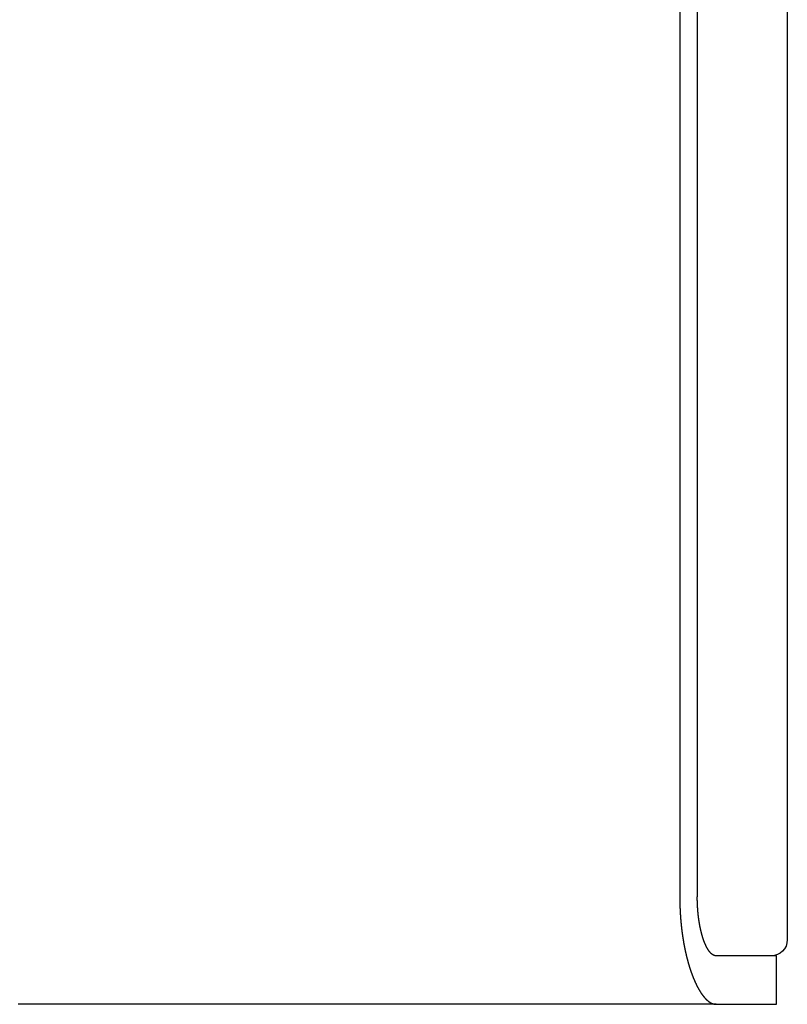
# Model space of a CAD drawing. Extents: x 744 to 2048, y 1140 to 2782.
# Tile 11 of 134: x 889 to 1032, y 1140 to 1323. Entities that reach past the tile are written whole.
import ezdxf

# ---------------------------------------------------------------- set-up
doc = ezdxf.new("R2010")
doc.units = 0
doc.layers.add('KF_SONA_6_FRONT', color=7, linetype='CONTINUOUS')
doc.layers.add('KF_SONA_6_SIDE_3', color=7, linetype='CONTINUOUS')

# ---------------------------------------------------------------- blocks, each defined once
blk = doc.blocks.new('KF_SONA_6_SIDE_3')
at = {"layer": 'KF_SONA_6_SIDE_3'}
for p, q in [((202.590093, 143.846927), (202.590093, -184.508294)), ((182.590538, 135.846927), (182.590538, -190.153073)), ((185.852089, 135.846927), (185.852089, -190.153073)), ((202.590093, -183.444513), (202.590093, -198.153073)), ((200.59495, -201.153073), (189.363454, -201.153073)), ((200.59495, -210.153073), (200.59495, -201.153073)), ((189.363454, -210.153073), (165.49495, -210.153073)), ((189.363454, -210.153073), (200.59495, -210.153073))]:
    blk.add_line(p, q, dxfattribs=at)
for points in [[(182.591, -190.153, 0), (182.591, -190.179, 0), (182.591, -190.204, 0), (182.591, -190.23, 0), (182.591, -190.256, 0), (182.591, -190.282, 0), (182.591, -190.307, 0), (182.591, -190.333, 0), (182.591, -190.359, 0), (182.591, -190.385, 0), (182.591, -190.411, 0), (182.591, -190.436, 0), (182.591, -190.462, 0), (182.592, -190.488, 0), (182.592, -190.514, 0), (182.592, -190.54, 0), (182.592, -190.566, 0), (182.592, -190.592, 0), (182.593, -190.617, 0), (182.593, -190.643, 0), (182.593, -190.669, 0), (182.593, -190.695, 0), (182.594, -190.721, 0), (182.594, -190.747, 0), (182.594, -190.773, 0), (182.595, -190.799, 0), (182.595, -190.825, 0), (182.595, -190.851, 0), (182.596, -190.877, 0), (182.596, -190.903, 0), (182.596, -190.929, 0), (182.597, -190.955, 0), (182.597, -190.981, 0), (182.598, -191.007, 0), (182.598, -191.033, 0), (182.598, -191.059, 0), (182.599, -191.085, 0), (182.599, -191.111, 0), (182.6, -191.137, 0), (182.6, -191.163, 0), (182.601, -191.189, 0), (182.601, -191.215, 0), (182.602, -191.241, 0), (182.603, -191.267, 0), (182.603, -191.293, 0), (182.604, -191.319, 0), (182.604, -191.345, 0), (182.605, -191.372, 0), (182.605, -191.398, 0), (182.606, -191.424, 0), (182.607, -191.45, 0), (182.607, -191.476, 0), (182.608, -191.502, 0), (182.609, -191.528, 0), (182.609, -191.555, 0), (182.61, -191.581, 0), (182.611, -191.607, 0), (182.612, -191.633, 0), (182.612, -191.659, 0), (182.613, -191.685, 0), (182.614, -191.712, 0), (182.615, -191.738, 0), (182.616, -191.764, 0), (182.616, -191.79, 0), (182.617, -191.816, 0), (182.618, -191.843, 0), (182.619, -191.869, 0), (182.62, -191.895, 0), (182.621, -191.921, 0), (182.622, -191.948, 0), (182.622, -191.974, 0), (182.623, -192, 0), (182.624, -192.026, 0), (182.625, -192.053, 0), (182.626, -192.079, 0), (182.627, -192.105, 0), (182.628, -192.131, 0), (182.629, -192.158, 0), (182.63, -192.184, 0), (182.631, -192.21, 0), (182.632, -192.236, 0), (182.633, -192.263, 0), (182.634, -192.289, 0), (182.635, -192.315, 0), (182.637, -192.342, 0), (182.638, -192.368, 0), (182.639, -192.394, 0), (182.64, -192.42, 0), (182.641, -192.447, 0), (182.642, -192.473, 0), (182.643, -192.499, 0), (182.645, -192.526, 0), (182.646, -192.552, 0), (182.647, -192.578, 0), (182.648, -192.605, 0), (182.65, -192.631, 0), (182.651, -192.657, 0), (182.652, -192.684, 0), (182.653, -192.71, 0), (182.655, -192.736, 0), (182.656, -192.763, 0), (182.657, -192.789, 0), (182.659, -192.815, 0), (182.66, -192.842, 0), (182.661, -192.868, 0), (182.663, -192.894, 0), (182.664, -192.921, 0), (182.666, -192.947, 0), (182.667, -192.973, 0), (182.668, -193, 0), (182.67, -193.026, 0), (182.671, -193.052, 0), (182.673, -193.079, 0), (182.674, -193.105, 0), (182.676, -193.131, 0), (182.677, -193.158, 0), (182.679, -193.184, 0), (182.68, -193.21, 0), (182.682, -193.237, 0), (182.683, -193.263, 0), (182.685, -193.289, 0), (182.687, -193.316, 0), (182.688, -193.342, 0), (182.69, -193.368, 0), (182.692, -193.395, 0), (182.693, -193.421, 0), (182.695, -193.447, 0), (182.697, -193.474, 0), (182.698, -193.5, 0), (182.7, -193.526, 0), (182.702, -193.553, 0), (182.703, -193.579, 0), (182.705, -193.605, 0), (182.707, -193.632, 0), (182.709, -193.658, 0), (182.71, -193.684, 0), (182.712, -193.711, 0), (182.714, -193.737, 0), (182.716, -193.763, 0), (182.718, -193.79, 0), (182.72, -193.816, 0), (182.722, -193.842, 0), (182.723, -193.869, 0), (182.725, -193.895, 0), (182.727, -193.921, 0), (182.729, -193.948, 0), (182.731, -193.974, 0), (182.733, -194, 0), (182.735, -194.026, 0), (182.737, -194.053, 0), (182.739, -194.079, 0), (182.741, -194.105, 0), (182.743, -194.132, 0), (182.745, -194.158, 0), (182.747, -194.184, 0), (182.749, -194.21, 0), (182.751, -194.237, 0), (182.753, -194.263, 0), (182.755, -194.289, 0), (182.758, -194.315, 0), (182.76, -194.342, 0), (182.762, -194.368, 0), (182.764, -194.394, 0), (182.766, -194.42, 0), (182.768, -194.447, 0), (182.771, -194.473, 0), (182.773, -194.499, 0), (182.775, -194.525, 0), (182.777, -194.552, 0), (182.78, -194.578, 0), (182.782, -194.604, 0), (182.784, -194.63, 0), (182.786, -194.656, 0), (182.789, -194.683, 0), (182.791, -194.709, 0), (182.793, -194.735, 0), (182.796, -194.761, 0), (182.798, -194.787, 0), (182.8, -194.813, 0), (182.803, -194.84, 0), (182.805, -194.866, 0), (182.808, -194.892, 0), (182.81, -194.918, 0), (182.812, -194.944, 0), (182.815, -194.97, 0), (182.817, -194.996, 0), (182.82, -195.023, 0), (182.822, -195.049, 0), (182.825, -195.075, 0), (182.827, -195.101, 0), (182.83, -195.127, 0), (182.832, -195.153, 0)], [(186.261, -195.153, 0), (186.257, -195.129, 0), (186.253, -195.104, 0), (186.248, -195.08, 0), (186.244, -195.055, 0), (186.24, -195.031, 0), (186.236, -195.006, 0), (186.232, -194.981, 0), (186.228, -194.957, 0), (186.224, -194.932, 0), (186.22, -194.907, 0), (186.216, -194.883, 0), (186.212, -194.858, 0), (186.208, -194.833, 0), (186.204, -194.808, 0), (186.2, -194.783, 0), (186.196, -194.759, 0), (186.192, -194.734, 0), (186.189, -194.709, 0), (186.185, -194.684, 0), (186.181, -194.659, 0), (186.177, -194.634, 0), (186.173, -194.609, 0), (186.17, -194.583, 0), (186.166, -194.558, 0), (186.162, -194.533, 0), (186.158, -194.508, 0), (186.155, -194.483, 0), (186.151, -194.457, 0), (186.147, -194.432, 0), (186.144, -194.407, 0), (186.14, -194.381, 0), (186.137, -194.356, 0), (186.133, -194.331, 0), (186.13, -194.305, 0), (186.126, -194.28, 0), (186.123, -194.254, 0), (186.119, -194.229, 0), (186.116, -194.203, 0), (186.112, -194.178, 0), (186.109, -194.152, 0), (186.105, -194.126, 0), (186.102, -194.101, 0), (186.099, -194.075, 0), (186.095, -194.049, 0), (186.092, -194.024, 0), (186.089, -193.998, 0), (186.086, -193.972, 0), (186.082, -193.946, 0), (186.079, -193.92, 0), (186.076, -193.894, 0), (186.073, -193.869, 0), (186.07, -193.843, 0), (186.067, -193.817, 0), (186.064, -193.791, 0), (186.061, -193.765, 0), (186.057, -193.739, 0), (186.054, -193.713, 0), (186.051, -193.687, 0), (186.048, -193.661, 0), (186.046, -193.634, 0), (186.043, -193.608, 0), (186.04, -193.582, 0), (186.037, -193.556, 0), (186.034, -193.53, 0), (186.031, -193.504, 0), (186.028, -193.477, 0), (186.025, -193.451, 0), (186.023, -193.425, 0), (186.02, -193.399, 0), (186.017, -193.372, 0), (186.015, -193.346, 0), (186.012, -193.32, 0), (186.009, -193.293, 0), (186.007, -193.267, 0), (186.004, -193.241, 0), (186.001, -193.214, 0), (185.999, -193.188, 0), (185.996, -193.161, 0), (185.994, -193.135, 0), (185.991, -193.109, 0), (185.989, -193.082, 0), (185.986, -193.056, 0), (185.984, -193.029, 0), (185.981, -193.003, 0), (185.979, -192.976, 0), (185.977, -192.949, 0), (185.974, -192.923, 0), (185.972, -192.896, 0), (185.97, -192.87, 0), (185.967, -192.843, 0), (185.965, -192.817, 0), (185.963, -192.79, 0), (185.961, -192.763, 0), (185.958, -192.737, 0), (185.956, -192.71, 0), (185.954, -192.683, 0), (185.952, -192.657, 0), (185.95, -192.63, 0), (185.948, -192.603, 0), (185.946, -192.577, 0), (185.944, -192.55, 0), (185.942, -192.523, 0), (185.94, -192.497, 0), (185.938, -192.47, 0), (185.936, -192.443, 0), (185.934, -192.416, 0), (185.932, -192.39, 0), (185.93, -192.363, 0), (185.928, -192.336, 0), (185.926, -192.309, 0), (185.924, -192.283, 0), (185.923, -192.256, 0), (185.921, -192.229, 0), (185.919, -192.202, 0), (185.917, -192.176, 0), (185.916, -192.149, 0), (185.914, -192.122, 0), (185.912, -192.095, 0), (185.911, -192.068, 0), (185.909, -192.042, 0), (185.908, -192.015, 0), (185.906, -191.988, 0), (185.904, -191.961, 0), (185.903, -191.934, 0), (185.901, -191.908, 0), (185.9, -191.881, 0), (185.898, -191.854, 0), (185.897, -191.827, 0), (185.896, -191.8, 0), (185.894, -191.774, 0), (185.893, -191.747, 0), (185.892, -191.72, 0), (185.89, -191.693, 0), (185.889, -191.666, 0), (185.888, -191.64, 0), (185.886, -191.613, 0), (185.885, -191.586, 0), (185.884, -191.559, 0), (185.883, -191.532, 0), (185.882, -191.506, 0), (185.88, -191.479, 0), (185.879, -191.452, 0), (185.878, -191.425, 0), (185.877, -191.399, 0), (185.876, -191.372, 0), (185.875, -191.345, 0), (185.874, -191.318, 0), (185.873, -191.292, 0), (185.872, -191.265, 0), (185.871, -191.238, 0), (185.87, -191.212, 0), (185.869, -191.185, 0), (185.868, -191.158, 0), (185.868, -191.131, 0), (185.867, -191.105, 0), (185.866, -191.078, 0), (185.865, -191.051, 0), (185.864, -191.025, 0), (185.864, -190.998, 0), (185.863, -190.972, 0), (185.862, -190.945, 0), (185.862, -190.918, 0), (185.861, -190.892, 0), (185.86, -190.865, 0), (185.86, -190.839, 0), (185.859, -190.812, 0), (185.859, -190.786, 0), (185.858, -190.759, 0), (185.858, -190.732, 0), (185.857, -190.706, 0), (185.857, -190.679, 0), (185.856, -190.653, 0), (185.856, -190.627, 0), (185.855, -190.6, 0), (185.855, -190.574, 0), (185.855, -190.547, 0), (185.854, -190.521, 0), (185.854, -190.494, 0), (185.854, -190.468, 0), (185.853, -190.442, 0), (185.853, -190.415, 0), (185.853, -190.389, 0), (185.853, -190.363, 0), (185.853, -190.337, 0), (185.852, -190.31, 0), (185.852, -190.284, 0), (185.852, -190.258, 0), (185.852, -190.232, 0), (185.852, -190.205, 0), (185.852, -190.179, 0), (185.852, -190.153, 0)], [(182.832, -195.153, 0), (182.838, -195.205, 0), (182.843, -195.256, 0), (182.848, -195.308, 0), (182.853, -195.36, 0), (182.859, -195.411, 0), (182.864, -195.463, 0), (182.869, -195.514, 0), (182.875, -195.566, 0), (182.88, -195.617, 0), (182.886, -195.669, 0), (182.891, -195.72, 0), (182.897, -195.772, 0), (182.903, -195.823, 0), (182.909, -195.874, 0), (182.914, -195.926, 0), (182.92, -195.977, 0), (182.926, -196.028, 0), (182.932, -196.079, 0), (182.938, -196.13, 0), (182.944, -196.181, 0), (182.95, -196.232, 0), (182.957, -196.283, 0), (182.963, -196.334, 0), (182.969, -196.385, 0), (182.976, -196.436, 0), (182.982, -196.487, 0), (182.988, -196.538, 0), (182.995, -196.588, 0), (183.001, -196.639, 0), (183.008, -196.69, 0), (183.015, -196.74, 0), (183.021, -196.791, 0), (183.028, -196.841, 0), (183.035, -196.892, 0), (183.042, -196.942, 0), (183.048, -196.993, 0), (183.055, -197.043, 0), (183.062, -197.093, 0), (183.069, -197.143, 0), (183.076, -197.194, 0), (183.084, -197.244, 0), (183.091, -197.294, 0), (183.098, -197.344, 0), (183.105, -197.394, 0), (183.112, -197.444, 0), (183.12, -197.493, 0), (183.127, -197.543, 0), (183.135, -197.593, 0), (183.142, -197.642, 0), (183.15, -197.692, 0), (183.157, -197.742, 0), (183.165, -197.791, 0), (183.173, -197.84, 0), (183.18, -197.89, 0), (183.188, -197.939, 0), (183.196, -197.988, 0), (183.204, -198.037, 0), (183.212, -198.087, 0), (183.22, -198.136, 0), (183.228, -198.185, 0), (183.236, -198.233, 0), (183.244, -198.282, 0), (183.252, -198.331, 0), (183.26, -198.38, 0), (183.269, -198.428, 0), (183.277, -198.477, 0), (183.285, -198.526, 0), (183.294, -198.574, 0), (183.302, -198.622, 0), (183.311, -198.671, 0), (183.319, -198.719, 0), (183.328, -198.767, 0), (183.336, -198.815, 0), (183.345, -198.863, 0), (183.354, -198.911, 0), (183.362, -198.959, 0), (183.371, -199.007, 0), (183.38, -199.055, 0), (183.389, -199.102, 0), (183.398, -199.15, 0), (183.407, -199.197, 0), (183.416, -199.245, 0), (183.425, -199.292, 0), (183.434, -199.34, 0), (183.443, -199.387, 0), (183.452, -199.434, 0), (183.461, -199.481, 0), (183.471, -199.528, 0), (183.48, -199.575, 0), (183.489, -199.622, 0), (183.499, -199.668, 0), (183.508, -199.715, 0), (183.517, -199.762, 0), (183.527, -199.808, 0), (183.537, -199.855, 0), (183.546, -199.901, 0), (183.556, -199.947, 0), (183.565, -199.993, 0), (183.575, -200.04, 0), (183.585, -200.086, 0), (183.594, -200.131, 0), (183.604, -200.177, 0), (183.614, -200.223, 0), (183.624, -200.269, 0), (183.634, -200.314, 0), (183.644, -200.36, 0), (183.654, -200.405, 0), (183.664, -200.45, 0), (183.674, -200.496, 0), (183.684, -200.541, 0), (183.694, -200.586, 0), (183.704, -200.631, 0), (183.715, -200.676, 0), (183.725, -200.72, 0), (183.735, -200.765, 0), (183.745, -200.81, 0), (183.756, -200.854, 0), (183.766, -200.899, 0), (183.777, -200.943, 0), (183.787, -200.987, 0), (183.797, -201.031, 0), (183.808, -201.075, 0), (183.819, -201.119, 0), (183.829, -201.163, 0), (183.84, -201.207, 0), (183.85, -201.25, 0), (183.861, -201.294, 0), (183.872, -201.337, 0), (183.883, -201.38, 0), (183.893, -201.424, 0), (183.904, -201.467, 0), (183.915, -201.51, 0), (183.926, -201.553, 0), (183.937, -201.595, 0), (183.948, -201.638, 0), (183.959, -201.681, 0), (183.97, -201.723, 0), (183.981, -201.766, 0), (183.992, -201.808, 0), (184.003, -201.85, 0), (184.014, -201.892, 0), (184.025, -201.934, 0), (184.036, -201.976, 0), (184.048, -202.018, 0), (184.059, -202.059, 0), (184.07, -202.101, 0), (184.081, -202.142, 0), (184.093, -202.184, 0), (184.104, -202.225, 0), (184.115, -202.266, 0), (184.127, -202.307, 0), (184.138, -202.348, 0), (184.15, -202.389, 0), (184.161, -202.429, 0), (184.173, -202.47, 0), (184.184, -202.511, 0), (184.196, -202.551, 0), (184.207, -202.591, 0), (184.219, -202.631, 0), (184.231, -202.671, 0), (184.242, -202.711, 0), (184.254, -202.751, 0), (184.266, -202.791, 0), (184.277, -202.83, 0), (184.289, -202.87, 0), (184.301, -202.909, 0), (184.313, -202.948, 0), (184.324, -202.987, 0), (184.336, -203.026, 0), (184.348, -203.065, 0), (184.36, -203.104, 0), (184.372, -203.143, 0), (184.384, -203.181, 0), (184.396, -203.22, 0), (184.408, -203.258, 0), (184.42, -203.296, 0), (184.432, -203.334, 0), (184.444, -203.372, 0), (184.456, -203.41, 0), (184.468, -203.448, 0), (184.48, -203.486, 0), (184.492, -203.523, 0), (184.504, -203.56, 0), (184.516, -203.598, 0), (184.528, -203.635, 0), (184.54, -203.672, 0), (184.553, -203.709, 0), (184.565, -203.745, 0), (184.577, -203.782, 0), (184.589, -203.819, 0), (184.601, -203.855, 0), (184.614, -203.891, 0), (184.626, -203.928, 0), (184.638, -203.964, 0), (184.65, -203.999, 0), (184.663, -204.035, 0), (184.675, -204.071, 0), (184.687, -204.106, 0), (184.7, -204.142, 0), (184.712, -204.177, 0), (184.725, -204.212, 0), (184.737, -204.248, 0), (184.749, -204.283, 0), (184.762, -204.318, 0), (184.774, -204.353, 0), (184.787, -204.388, 0), (184.8, -204.423, 0), (184.812, -204.457, 0), (184.825, -204.492, 0), (184.838, -204.527, 0), (184.85, -204.561, 0), (184.863, -204.596, 0), (184.876, -204.63, 0), (184.889, -204.665, 0), (184.902, -204.699, 0), (184.915, -204.733, 0), (184.928, -204.768, 0), (184.941, -204.802, 0), (184.954, -204.836, 0), (184.967, -204.87, 0), (184.98, -204.904, 0), (184.993, -204.938, 0), (185.006, -204.971, 0), (185.019, -205.005, 0), (185.032, -205.039, 0), (185.046, -205.072, 0), (185.059, -205.106, 0), (185.072, -205.139, 0), (185.085, -205.172, 0), (185.099, -205.206, 0), (185.112, -205.239, 0), (185.126, -205.272, 0), (185.139, -205.305, 0), (185.153, -205.338, 0), (185.166, -205.371, 0), (185.18, -205.403, 0), (185.193, -205.436, 0), (185.207, -205.469, 0), (185.22, -205.501, 0), (185.234, -205.534, 0), (185.248, -205.566, 0), (185.261, -205.598, 0), (185.275, -205.631, 0), (185.289, -205.663, 0), (185.303, -205.695, 0), (185.316, -205.727, 0), (185.33, -205.759, 0), (185.344, -205.79, 0), (185.358, -205.822, 0), (185.372, -205.854, 0), (185.386, -205.885, 0), (185.4, -205.917, 0), (185.414, -205.948, 0), (185.428, -205.979, 0), (185.442, -206.01, 0), (185.456, -206.041, 0), (185.47, -206.072, 0), (185.484, -206.103, 0), (185.499, -206.134, 0), (185.513, -206.165, 0), (185.527, -206.195, 0), (185.541, -206.226, 0), (185.555, -206.256, 0), (185.57, -206.287, 0), (185.584, -206.317, 0), (185.598, -206.347, 0), (185.613, -206.377, 0), (185.627, -206.407, 0), (185.641, -206.437, 0), (185.656, -206.466, 0), (185.67, -206.496, 0), (185.685, -206.526, 0), (185.699, -206.555, 0), (185.714, -206.584, 0), (185.728, -206.614, 0), (185.743, -206.643, 0), (185.758, -206.672, 0), (185.772, -206.701, 0), (185.787, -206.73, 0), (185.801, -206.758, 0), (185.816, -206.787, 0), (185.831, -206.815, 0), (185.846, -206.844, 0), (185.86, -206.872, 0), (185.875, -206.9, 0), (185.89, -206.928, 0), (185.905, -206.956, 0), (185.92, -206.984, 0), (185.934, -207.012, 0), (185.949, -207.04, 0), (185.964, -207.067, 0), (185.979, -207.095, 0), (185.994, -207.122, 0), (186.009, -207.15, 0), (186.024, -207.177, 0), (186.039, -207.204, 0), (186.054, -207.231, 0), (186.069, -207.258, 0), (186.084, -207.284, 0), (186.099, -207.311, 0), (186.114, -207.337, 0), (186.129, -207.364, 0), (186.144, -207.39, 0), (186.159, -207.416, 0), (186.174, -207.442, 0), (186.19, -207.468, 0), (186.205, -207.494, 0), (186.22, -207.52, 0), (186.235, -207.545, 0), (186.25, -207.571, 0), (186.266, -207.596, 0), (186.281, -207.622, 0), (186.296, -207.647, 0), (186.311, -207.672, 0), (186.327, -207.697, 0), (186.342, -207.721, 0), (186.357, -207.746, 0), (186.373, -207.771, 0), (186.388, -207.795, 0), (186.403, -207.82, 0), (186.419, -207.844, 0), (186.434, -207.868, 0), (186.45, -207.892, 0), (186.465, -207.916, 0), (186.48, -207.94, 0), (186.496, -207.963, 0), (186.511, -207.987, 0), (186.527, -208.01, 0), (186.542, -208.034, 0), (186.558, -208.057, 0), (186.573, -208.08, 0), (186.589, -208.103, 0), (186.604, -208.126, 0), (186.62, -208.148, 0), (186.635, -208.171, 0), (186.651, -208.193, 0), (186.667, -208.216, 0), (186.682, -208.238, 0), (186.698, -208.26, 0), (186.713, -208.282, 0), (186.729, -208.304, 0), (186.745, -208.326, 0), (186.76, -208.347, 0), (186.776, -208.369, 0), (186.791, -208.39, 0), (186.807, -208.412, 0), (186.823, -208.433, 0), (186.838, -208.454, 0), (186.854, -208.475, 0), (186.87, -208.495, 0), (186.885, -208.516, 0), (186.901, -208.536, 0), (186.917, -208.557, 0), (186.933, -208.577, 0), (186.948, -208.597, 0), (186.964, -208.617, 0), (186.98, -208.637, 0), (186.996, -208.657, 0), (187.011, -208.676, 0), (187.027, -208.696, 0), (187.043, -208.715, 0), (187.059, -208.735, 0), (187.074, -208.754, 0), (187.09, -208.773, 0), (187.106, -208.792, 0), (187.122, -208.81, 0), (187.137, -208.829, 0), (187.153, -208.847, 0), (187.169, -208.866, 0), (187.185, -208.884, 0), (187.201, -208.902, 0), (187.217, -208.92, 0), (187.232, -208.938, 0), (187.248, -208.956, 0), (187.264, -208.973, 0), (187.28, -208.991, 0), (187.296, -209.008, 0), (187.311, -209.025, 0), (187.327, -209.042, 0), (187.343, -209.059, 0), (187.359, -209.076, 0), (187.375, -209.093, 0), (187.391, -209.109, 0), (187.407, -209.126, 0), (187.422, -209.142, 0), (187.438, -209.158, 0), (187.454, -209.174, 0), (187.47, -209.19, 0), (187.486, -209.206, 0), (187.502, -209.222, 0), (187.517, -209.237, 0), (187.533, -209.253, 0), (187.549, -209.268, 0), (187.565, -209.283, 0), (187.581, -209.298, 0), (187.597, -209.313, 0), (187.613, -209.328, 0), (187.628, -209.342, 0), (187.644, -209.357, 0), (187.66, -209.371, 0), (187.676, -209.385, 0), (187.692, -209.399, 0), (187.708, -209.413, 0), (187.723, -209.427, 0), (187.739, -209.441, 0), (187.755, -209.455, 0), (187.771, -209.468, 0), (187.787, -209.481, 0), (187.803, -209.495, 0), (187.818, -209.508, 0), (187.834, -209.521, 0), (187.85, -209.533, 0), (187.866, -209.546, 0), (187.882, -209.559, 0), (187.897, -209.571, 0), (187.913, -209.583, 0), (187.929, -209.595, 0), (187.945, -209.607, 0), (187.961, -209.619, 0), (187.976, -209.631, 0), (187.992, -209.643, 0), (188.008, -209.654, 0), (188.024, -209.665, 0), (188.039, -209.677, 0), (188.055, -209.688, 0), (188.071, -209.699, 0), (188.087, -209.709, 0), (188.102, -209.72, 0), (188.118, -209.731, 0), (188.134, -209.741, 0), (188.149, -209.751, 0), (188.165, -209.761, 0), (188.181, -209.771, 0), (188.196, -209.781, 0), (188.212, -209.791, 0), (188.228, -209.801, 0), (188.243, -209.81, 0), (188.259, -209.82, 0), (188.275, -209.829, 0), (188.29, -209.838, 0), (188.306, -209.847, 0), (188.321, -209.856, 0), (188.337, -209.864, 0), (188.353, -209.873, 0), (188.368, -209.881, 0), (188.384, -209.89, 0), (188.399, -209.898, 0), (188.415, -209.906, 0), (188.43, -209.914, 0), (188.446, -209.921, 0), (188.461, -209.929, 0), (188.477, -209.937, 0), (188.492, -209.944, 0), (188.508, -209.951, 0), (188.523, -209.958, 0), (188.539, -209.965, 0), (188.554, -209.972, 0), (188.569, -209.979, 0), (188.585, -209.985, 0), (188.6, -209.992, 0), (188.616, -209.998, 0), (188.631, -210.004, 0), (188.646, -210.01, 0), (188.662, -210.016, 0), (188.677, -210.022, 0), (188.692, -210.028, 0), (188.708, -210.033, 0), (188.723, -210.039, 0), (188.738, -210.044, 0), (188.753, -210.049, 0), (188.769, -210.054, 0), (188.784, -210.059, 0), (188.799, -210.064, 0), (188.814, -210.069, 0), (188.829, -210.073, 0), (188.845, -210.078, 0), (188.86, -210.082, 0), (188.875, -210.086, 0), (188.89, -210.09, 0), (188.905, -210.094, 0), (188.92, -210.098, 0), (188.935, -210.101, 0), (188.95, -210.105, 0), (188.965, -210.108, 0), (188.98, -210.112, 0), (188.995, -210.115, 0), (189.01, -210.118, 0), (189.025, -210.121, 0), (189.04, -210.123, 0), (189.055, -210.126, 0), (189.07, -210.129, 0), (189.085, -210.131, 0), (189.1, -210.133, 0), (189.114, -210.135, 0), (189.129, -210.137, 0), (189.144, -210.139, 0), (189.159, -210.141, 0), (189.174, -210.143, 0), (189.188, -210.144, 0), (189.203, -210.146, 0), (189.218, -210.147, 0), (189.232, -210.148, 0), (189.247, -210.149, 0), (189.262, -210.15, 0), (189.276, -210.151, 0), (189.291, -210.152, 0), (189.305, -210.152, 0), (189.32, -210.153, 0), (189.334, -210.153, 0), (189.349, -210.153, 0), (189.363, -210.153, 0)], [(189.363, -201.153, 0), (189.35, -201.153, 0), (189.337, -201.153, 0), (189.323, -201.152, 0), (189.31, -201.152, 0), (189.296, -201.151, 0), (189.283, -201.15, 0), (189.269, -201.148, 0), (189.256, -201.147, 0), (189.242, -201.145, 0), (189.229, -201.143, 0), (189.215, -201.141, 0), (189.201, -201.139, 0), (189.188, -201.137, 0), (189.174, -201.134, 0), (189.16, -201.131, 0), (189.147, -201.128, 0), (189.133, -201.125, 0), (189.119, -201.121, 0), (189.105, -201.118, 0), (189.091, -201.114, 0), (189.078, -201.11, 0), (189.064, -201.106, 0), (189.05, -201.101, 0), (189.036, -201.097, 0), (189.022, -201.092, 0), (189.008, -201.087, 0), (188.994, -201.081, 0), (188.98, -201.076, 0), (188.966, -201.07, 0), (188.952, -201.065, 0), (188.938, -201.059, 0), (188.924, -201.052, 0), (188.91, -201.046, 0), (188.896, -201.039, 0), (188.882, -201.033, 0), (188.868, -201.026, 0), (188.854, -201.018, 0), (188.84, -201.011, 0), (188.826, -201.003, 0), (188.812, -200.996, 0), (188.798, -200.988, 0), (188.784, -200.979, 0), (188.77, -200.971, 0), (188.755, -200.962, 0), (188.741, -200.954, 0), (188.727, -200.945, 0), (188.713, -200.935, 0), (188.699, -200.926, 0), (188.685, -200.916, 0), (188.671, -200.907, 0), (188.656, -200.897, 0), (188.642, -200.886, 0), (188.628, -200.876, 0), (188.614, -200.865, 0), (188.6, -200.855, 0), (188.586, -200.844, 0), (188.571, -200.832, 0), (188.557, -200.821, 0), (188.543, -200.809, 0), (188.529, -200.798, 0), (188.515, -200.785, 0), (188.5, -200.773, 0), (188.486, -200.761, 0), (188.472, -200.748, 0), (188.458, -200.735, 0), (188.444, -200.722, 0), (188.43, -200.709, 0), (188.415, -200.696, 0), (188.401, -200.682, 0), (188.387, -200.668, 0), (188.373, -200.654, 0), (188.359, -200.64, 0), (188.345, -200.626, 0), (188.331, -200.611, 0), (188.316, -200.596, 0), (188.302, -200.581, 0), (188.288, -200.566, 0), (188.274, -200.55, 0), (188.26, -200.535, 0), (188.246, -200.519, 0), (188.232, -200.503, 0), (188.218, -200.487, 0), (188.204, -200.47, 0), (188.19, -200.453, 0), (188.176, -200.437, 0), (188.162, -200.419, 0), (188.148, -200.402, 0), (188.134, -200.385, 0), (188.12, -200.367, 0), (188.106, -200.349, 0), (188.092, -200.331, 0), (188.078, -200.313, 0), (188.064, -200.294, 0), (188.05, -200.276, 0), (188.036, -200.257, 0), (188.022, -200.237, 0), (188.009, -200.218, 0), (187.995, -200.199, 0), (187.981, -200.179, 0), (187.967, -200.159, 0), (187.953, -200.139, 0), (187.94, -200.119, 0), (187.926, -200.098, 0), (187.912, -200.077, 0), (187.899, -200.057, 0), (187.885, -200.035, 0), (187.871, -200.014, 0), (187.858, -199.993, 0), (187.844, -199.971, 0), (187.831, -199.949, 0), (187.817, -199.927, 0), (187.803, -199.905, 0), (187.79, -199.883, 0), (187.777, -199.86, 0), (187.763, -199.837, 0), (187.75, -199.814, 0), (187.736, -199.791, 0), (187.723, -199.768, 0), (187.71, -199.745, 0), (187.696, -199.721, 0), (187.683, -199.697, 0), (187.67, -199.673, 0), (187.657, -199.649, 0), (187.643, -199.625, 0), (187.63, -199.6, 0), (187.617, -199.576, 0), (187.604, -199.551, 0), (187.591, -199.526, 0), (187.578, -199.501, 0), (187.565, -199.475, 0), (187.552, -199.45, 0), (187.539, -199.424, 0), (187.526, -199.398, 0), (187.513, -199.372, 0), (187.5, -199.346, 0), (187.488, -199.32, 0), (187.475, -199.294, 0), (187.462, -199.267, 0), (187.449, -199.24, 0), (187.437, -199.213, 0), (187.424, -199.186, 0), (187.412, -199.159, 0), (187.399, -199.132, 0), (187.386, -199.104, 0), (187.374, -199.077, 0), (187.362, -199.049, 0), (187.349, -199.021, 0), (187.337, -198.993, 0), (187.325, -198.965, 0), (187.312, -198.936, 0), (187.3, -198.908, 0), (187.288, -198.879, 0), (187.276, -198.85, 0), (187.264, -198.821, 0), (187.252, -198.792, 0), (187.239, -198.763, 0), (187.228, -198.734, 0), (187.216, -198.704, 0), (187.204, -198.675, 0), (187.192, -198.645, 0), (187.18, -198.615, 0), (187.168, -198.585, 0), (187.157, -198.555, 0), (187.145, -198.525, 0), (187.133, -198.494, 0), (187.122, -198.464, 0), (187.11, -198.433, 0), (187.099, -198.403, 0), (187.087, -198.372, 0), (187.076, -198.341, 0), (187.065, -198.31, 0), (187.053, -198.278, 0), (187.042, -198.247, 0), (187.031, -198.216, 0), (187.02, -198.184, 0), (187.009, -198.152, 0), (186.998, -198.121, 0), (186.987, -198.089, 0), (186.976, -198.057, 0), (186.965, -198.025, 0), (186.954, -197.992, 0), (186.943, -197.96, 0), (186.933, -197.928, 0), (186.922, -197.895, 0), (186.911, -197.862, 0), (186.901, -197.83, 0), (186.89, -197.797, 0), (186.88, -197.764, 0), (186.869, -197.73, 0), (186.859, -197.697, 0), (186.848, -197.663, 0), (186.838, -197.629, 0), (186.828, -197.595, 0), (186.817, -197.56, 0), (186.807, -197.526, 0), (186.797, -197.491, 0), (186.786, -197.456, 0), (186.776, -197.421, 0), (186.766, -197.386, 0), (186.756, -197.351, 0), (186.746, -197.315, 0), (186.736, -197.279, 0), (186.726, -197.243, 0), (186.716, -197.207, 0), (186.706, -197.171, 0), (186.696, -197.134, 0), (186.686, -197.097, 0), (186.676, -197.061, 0), (186.666, -197.023, 0), (186.656, -196.986, 0), (186.646, -196.949, 0), (186.637, -196.911, 0), (186.627, -196.874, 0), (186.617, -196.836, 0), (186.608, -196.798, 0), (186.598, -196.759, 0), (186.589, -196.721, 0), (186.579, -196.682, 0), (186.57, -196.644, 0), (186.56, -196.605, 0), (186.551, -196.566, 0), (186.541, -196.527, 0), (186.532, -196.487, 0), (186.523, -196.448, 0), (186.514, -196.408, 0), (186.505, -196.368, 0), (186.495, -196.328, 0), (186.486, -196.288, 0), (186.477, -196.248, 0), (186.468, -196.208, 0), (186.459, -196.167, 0), (186.451, -196.126, 0), (186.442, -196.086, 0), (186.433, -196.045, 0), (186.424, -196.003, 0), (186.416, -195.962, 0), (186.407, -195.921, 0), (186.398, -195.879, 0), (186.39, -195.838, 0), (186.381, -195.796, 0), (186.373, -195.754, 0), (186.365, -195.712, 0), (186.356, -195.67, 0), (186.348, -195.627, 0), (186.34, -195.585, 0), (186.332, -195.542, 0), (186.324, -195.499, 0), (186.315, -195.456, 0), (186.308, -195.414, 0), (186.3, -195.37, 0), (186.292, -195.327, 0), (186.284, -195.284, 0), (186.276, -195.24, 0), (186.269, -195.197, 0), (186.261, -195.153, 0)], [(165.495, -210.153, 0), (164.736, -210.153, 0), (163.977, -210.153, 0), (163.219, -210.153, 0), (162.46, -210.153, 0), (161.701, -210.153, 0), (160.943, -210.153, 0), (160.184, -210.153, 0), (159.426, -210.153, 0), (158.667, -210.153, 0), (157.909, -210.153, 0), (157.151, -210.153, 0), (156.393, -210.153, 0), (155.635, -210.153, 0), (154.878, -210.153, 0), (154.121, -210.153, 0), (153.363, -210.153, 0), (152.607, -210.153, 0), (151.85, -210.153, 0), (151.094, -210.153, 0), (150.337, -210.153, 0), (149.582, -210.153, 0), (148.826, -210.153, 0), (148.071, -210.153, 0), (147.316, -210.153, 0), (146.561, -210.153, 0), (145.807, -210.153, 0), (145.053, -210.153, 0), (144.3, -210.153, 0), (143.547, -210.153, 0), (142.794, -210.153, 0), (142.042, -210.153, 0), (141.29, -210.153, 0), (140.539, -210.153, 0), (139.788, -210.153, 0), (139.038, -210.153, 0), (138.288, -210.153, 0), (137.539, -210.153, 0), (136.79, -210.153, 0), (136.042, -210.153, 0), (135.294, -210.153, 0), (134.547, -210.153, 0), (133.8, -210.153, 0), (133.055, -210.153, 0), (132.309, -210.153, 0), (131.565, -210.153, 0), (130.821, -210.153, 0), (130.077, -210.153, 0), (129.334, -210.153, 0), (128.592, -210.153, 0), (127.851, -210.153, 0), (127.111, -210.153, 0), (126.371, -210.153, 0), (125.632, -210.153, 0), (124.893, -210.153, 0), (124.156, -210.153, 0), (123.419, -210.153, 0), (122.683, -210.153, 0), (121.948, -210.153, 0), (121.213, -210.153, 0), (120.48, -210.153, 0), (119.747, -210.153, 0), (119.015, -210.153, 0), (118.284, -210.153, 0), (117.554, -210.153, 0), (116.825, -210.153, 0), (116.097, -210.153, 0), (115.37, -210.153, 0), (114.644, -210.153, 0), (113.918, -210.153, 0), (113.194, -210.153, 0), (112.471, -210.153, 0), (111.748, -210.153, 0), (111.027, -210.153, 0), (110.307, -210.153, 0), (109.587, -210.153, 0), (108.869, -210.153, 0), (108.152, -210.153, 0), (107.436, -210.153, 0), (106.721, -210.153, 0), (106.007, -210.153, 0), (105.295, -210.153, 0), (104.583, -210.153, 0), (103.873, -210.153, 0), (103.163, -210.153, 0), (102.455, -210.153, 0), (101.749, -210.153, 0), (101.043, -210.153, 0), (100.338, -210.153, 0), (99.6353, -210.153, 0), (98.9333, -210.153, 0), (98.2326, -210.153, 0), (97.5332, -210.153, 0), (96.8351, -210.153, 0), (96.1383, -210.153, 0), (95.4428, -210.153, 0), (94.7486, -210.153, 0), (94.0558, -210.153, 0), (93.3643, -210.153, 0), (92.6742, -210.153, 0), (91.9855, -210.153, 0), (91.2982, -210.153, 0), (90.6123, -210.153, 0), (89.9278, -210.153, 0), (89.2448, -210.153, 0), (88.5632, -210.153, 0), (87.8831, -210.153, 0), (87.2044, -210.153, 0), (86.5273, -210.153, 0), (85.8516, -210.153, 0), (85.1775, -210.153, 0), (84.5049, -210.153, 0), (83.8338, -210.153, 0), (83.1644, -210.153, 0), (82.4964, -210.153, 0), (81.8301, -210.153, 0), (81.1654, -210.153, 0), (80.5023, -210.153, 0), (79.8408, -210.153, 0), (79.1809, -210.153, 0), (78.5227, -210.153, 0), (77.8662, -210.153, 0), (77.2113, -210.153, 0), (76.5582, -210.153, 0), (75.9067, -210.153, 0), (75.257, -210.153, 0), (74.6089, -210.153, 0), (73.9627, -210.153, 0), (73.3182, -210.153, 0), (72.6754, -210.153, 0), (72.0345, -210.153, 0), (71.3953, -210.153, 0), (70.758, -210.153, 0), (70.1225, -210.153, 0), (69.4888, -210.153, 0), (68.857, -210.153, 0), (68.227, -210.153, 0), (67.5989, -210.153, 0), (66.9727, -210.153, 0), (66.3484, -210.153, 0), (65.7261, -210.153, 0), (65.1056, -210.153, 0), (64.4871, -210.153, 0), (63.8706, -210.153, 0), (63.256, -210.153, 0), (62.6434, -210.153, 0), (62.0328, -210.153, 0), (61.4242, -210.153, 0), (60.8177, -210.153, 0), (60.2132, -210.153, 0), (59.6107, -210.153, 0)]]:
    blk.add_polyline3d(points, dxfattribs=at)
at = {"layer": 'KF_SONA_6_SIDE_3', "extrusion": (0, 0, -1)}
blk.add_arc((-199.590093, -198.153073), 3, 180, 270, dxfattribs=at)

msp = doc.modelspace()

# ---------------------------------------------------------------- block references
at = {"layer": 'KF_SONA_6_FRONT'}
msp.add_blockref('KF_SONA_6_SIDE_3', (829.42, 1350.38), dxfattribs=at)

doc.saveas('drawing.dxf')
